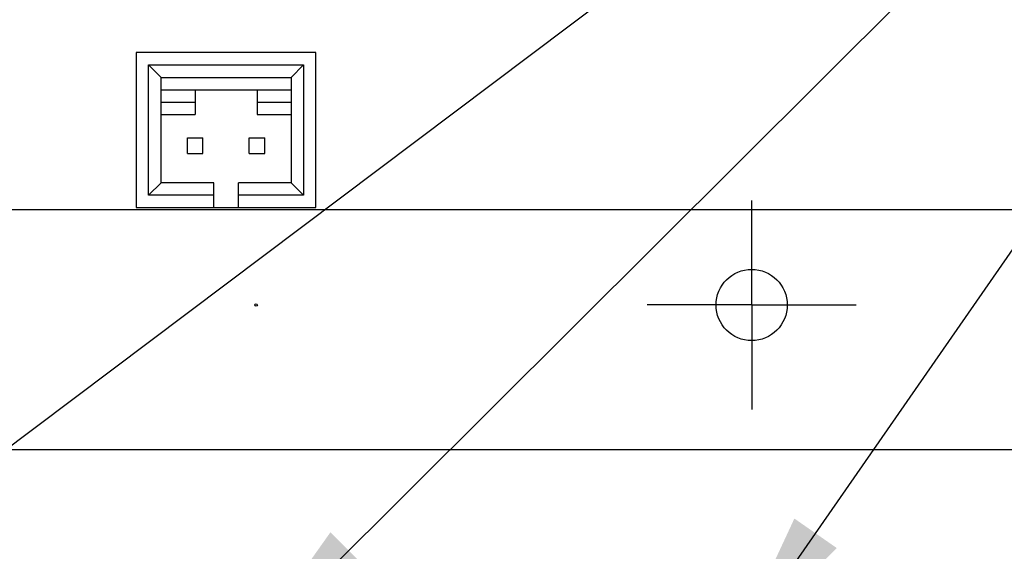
# Model space of a CAD drawing. Header units: inches. Extents: x 0 to 34, y 0 to 22.
# Tile 33 of 59: x 17.959 to 19.151, y 6.722 to 7.365. Entities that reach past the tile are written whole.
import ezdxf

# ---------------------------------------------------------------- set-up
doc = ezdxf.new("R2010")
doc.units = ezdxf.units.IN
doc.header["$LTSCALE"] = 1.87
doc.header["$MEASUREMENT"] = 0
doc.linetypes.add('CENTER', pattern=[0.6, 0.375, -0.075, 0.075, -0.075])
doc.layers.get('0').update_dxf_attribs({"linetype": 'CONTINUOUS'})
for name, color, linetype in [('COSMETIC', 7, 'CONTINUOUS'), ('DEFAULT_1', 7, 'CENTER'), ('DETAIL', 7, 'CONTINUOUS')]:
    doc.layers.add(name, color=color, linetype=linetype)
doc.styles.get("Standard").update_dxf_attribs({"font": 'txt', "width": 0.8})
doc.dimstyles.get("Standard").update_dxf_attribs({"dimtxt": 0.125, "dimasz": 0.18, "dimexe": 0.18, "dimexo": 0.0625, "dimgap": 0.09, "dimtad": 0, "dimtih": 1, "dimtoh": 1, "dimdec": 3, "dimzin": 4, "dimdsep": 46, "dimtxsty": 'STANDARD', "dimblk": '_FILLED', "dimblk1": '_FILLED', "dimblk2": '_FILLED', "dimcen": 0.09, "dimadec": 0, "dimazin": 0, "dimtol": 1, "dimtp": 0.01, "dimtm": 0.01, "dimtfac": 1, "dimtdec": 3, "dimtofl": 0, "dimtmove": 0, "dimatfit": 3, "dimldrblk": '_FILLED', "dimfxl": 1, "dimtolj": 1, "dimtzin": 4, "dimarcsym": 0})

# ---------------------------------------------------------------- blocks, each defined once
blk = doc.blocks.new('_FILLED')
at = {"color": 0, "linetype": 'BYBLOCK'}
blk.add_solid([(0, 0), (-1, 0.1736), (-1, -0.1736)], dxfattribs=at)

msp = doc.modelspace()

# ---------------------------------------------------------------- linework, layer by layer
at = {"color": 7, "linetype": 'CONTINUOUS'}
for p, q in [((18.31787, 7.32478), (18.10037, 7.32478)), ((18.10037, 7.32478), (18.10037, 7.13728)), ((18.31787, 7.13728), (18.31787, 7.32478)), ((18.11537, 7.30978), (18.30287, 7.30978)), ((18.11537, 7.15228), (18.11537, 7.30978)), ((18.11537, 7.30978), (18.13037, 7.29478)), ((18.30287, 7.30978), (18.28787, 7.29478)), ((18.30287, 7.30978), (18.30287, 7.15228)), ((18.13037, 7.29478), (18.28787, 7.29478)), ((18.13037, 7.16728), (18.13037, 7.29478)), ((18.28787, 7.29478), (18.28787, 7.16728)), ((18.13037, 7.27978), (18.28787, 7.27978)), ((18.17162, 7.27978), (18.17162, 7.24978)), ((18.24662, 7.27978), (18.24662, 7.24978)), ((18.13037, 7.26478), (18.17162, 7.26478)), ((18.24662, 7.26478), (18.28787, 7.26478)), ((18.13037, 7.24978), (18.17162, 7.24978)), ((18.24662, 7.24978), (18.28787, 7.24978)), ((18.16225, 7.22166), (18.181, 7.22166)), ((18.16225, 7.20291), (18.16225, 7.22166)), ((18.181, 7.20291), (18.181, 7.22166)), ((18.23725, 7.22166), (18.256, 7.22166)), ((18.23725, 7.20291), (18.23725, 7.22166)), ((18.256, 7.20291), (18.256, 7.22166)), ((18.16225, 7.20291), (18.181, 7.20291)), ((18.23725, 7.20291), (18.256, 7.20291)), ((18.11537, 7.15228), (18.13037, 7.16728)), ((18.19412, 7.16728), (18.13037, 7.16728)), ((18.19412, 7.13728), (18.19412, 7.16728)), ((18.28787, 7.16728), (18.22412, 7.16728)), ((18.22412, 7.13728), (18.22412, 7.16728)), ((18.30287, 7.15228), (18.28787, 7.16728)), ((18.19412, 7.15228), (18.11537, 7.15228)), ((18.30287, 7.15228), (18.22412, 7.15228)), ((18.10037, 7.13728), (18.31787, 7.13728))]:
    msp.add_line(p, q, dxfattribs=at)
for centre, radius in [((18.84553, 7.01953), 0.04312), ((18.24553, 7.01953), 0.00145)]:
    msp.add_circle(centre, radius, dxfattribs=at)
at = {"layer": 'COSMETIC', "color": 4, "linetype": 'CONTINUOUS'}
for p, q in [((9.72417, 7.13515), (22.14494, 7.13515)), ((22.14494, 6.84416), (9.72417, 6.84416))]:
    msp.add_line(p, q, dxfattribs=at)
at = {"layer": 'DEFAULT_1', "color": 7, "linetype": 'CENTER'}
for q in [(18.84553, 7.14598), (18.71908, 7.01953), (18.97198, 7.01953), (18.84553, 6.89308)]:
    msp.add_line((18.84553, 7.01953), q, dxfattribs=at)

# ---------------------------------------------------------------- leaders
at = {"layer": 'DETAIL', "color": 2, "linetype": 'CONTINUOUS'}
for points in [[(17.00712, 6.59562), (19.63732, 9.24816), (19.81732, 9.24816)], [(17.61054, 6.59562), (20.14275, 8.49816), (20.32275, 8.49816)], [(18.22991, 6.59562), (20.14275, 8.49816), (20.32275, 8.49816)], [(18.82016, 6.59562), (20.14275, 8.49816), (20.32275, 8.49816)]]:
    msp.add_leader(points, dimstyle='STANDARD', override={"dimtad": 0}, dxfattribs=at)

doc.saveas('drawing.dxf')
